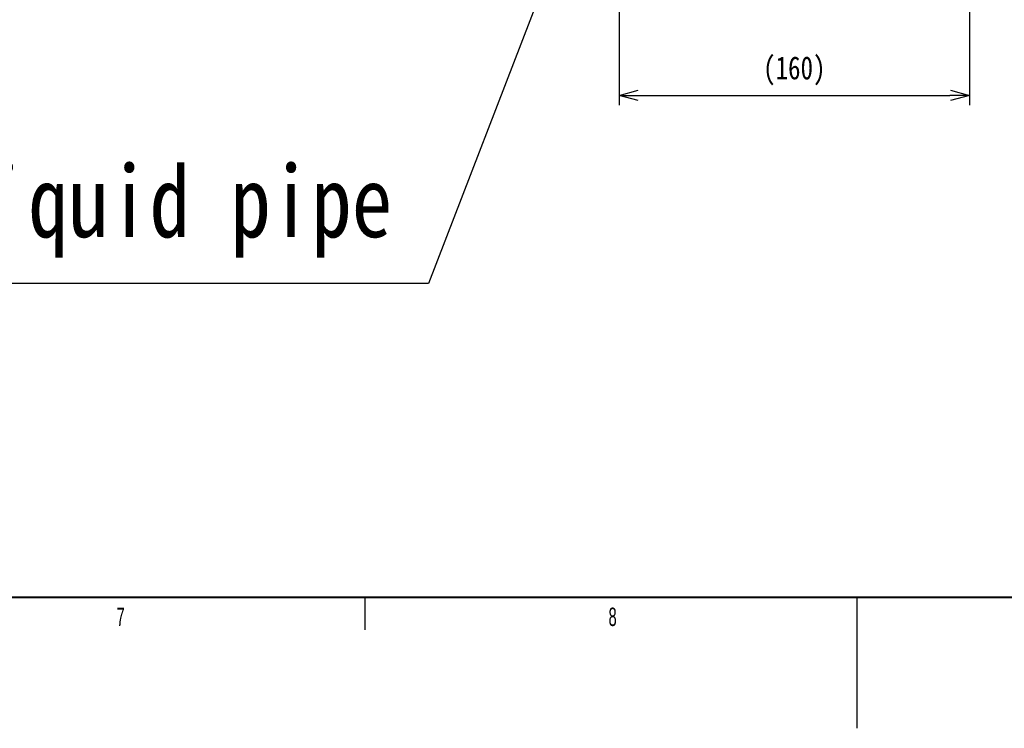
# Model space of a CAD drawing. Header units: millimetres. Extents: x 25 to 1935, y 715 to 2336.
# Tile 77 of 252: x 765 to 915, y 1495 to 1603. Entities that reach past the tile are written whole.
import ezdxf

# ---------------------------------------------------------------- set-up
doc = ezdxf.new("R2010")
doc.units = ezdxf.units.MM
doc.header["$LTSCALE"] = 2
doc.layers.get('0').update_dxf_attribs({"color": 2})
for name, color, linetype in [('DD0-1', 4, 'Continuous'), ('DD0-2', 4, 'Continuous'), ('尺寸线层', 4, 'Continuous'), ('标注层', 7, 'Continuous')]:
    doc.layers.add(name, color=color, linetype=linetype)
doc.layers.add('图框粗', color=7, linetype='Continuous', lineweight=40)
doc.layers.add('轮廓实线层', color=7, linetype='Continuous', lineweight=30)
doc.styles.add('FS2312', font='simsun.ttf', dxfattribs={"width": 0.8})
doc.styles.add('SLDTEXTSTYLE0', font='TXT', dxfattribs={"width": 0.6})
doc.dimstyles.get("Standard").update_dxf_attribs({"dimtxt": 3.5, "dimasz": 3, "dimexe": 1.5, "dimexo": 0.5, "dimgap": 1.5, "dimtad": 1, "dimdec": 1, "dimlfac": 5, "dimdsep": 46, "dimtxsty": 'FS2312', "dimblk1": 'OPEN', "dimblk2": 'OPEN', "dimsah": 1, "dimcen": 0, "dimclrd": 4, "dimclre": 4, "dimclrt": 4, "dimadec": 0, "dimazin": 0, "dimtfac": 1, "dimtdec": 1, "dimtmove": 1, "dimatfit": 3, "dimldrblk": 'OPEN', "dimfxl": 1, "dimtolj": 1, "dimtzin": 0, "dimarcsym": 1})
doc.dimstyles.new('副本 STANDARD', dxfattribs={"dimtxt": 3.5, "dimasz": 3, "dimexe": 1.5, "dimexo": 0.5, "dimgap": 1.5, "dimtad": 1, "dimdec": 1, "dimlfac": 3, "dimdsep": 46, "dimtxsty": 'FS2312', "dimblk1": 'OPEN', "dimblk2": 'OPEN', "dimsah": 1, "dimcen": 0, "dimclrd": 4, "dimclre": 4, "dimclrt": 4, "dimadec": 0, "dimazin": 0, "dimtfac": 1, "dimtdec": 1, "dimtmove": 1, "dimatfit": 3, "dimldrblk": 'OPEN', "dimfxl": 1, "dimtolj": 1, "dimtzin": 0, "dimarcsym": 1})

# ---------------------------------------------------------------- blocks, each defined once
blk = doc.blocks.new('_OPEN')
at = {"color": 0}
for p, q in [((0, 0), (-1, 0)), ((-0.966, 0.259), (0, 0)), ((0, 0), (-0.966, -0.259))]:
    blk.add_line(p, q, dxfattribs=at)
blk = doc.blocks.new('*D123')
at = {"color": 4, "lineweight": -2, "transparency": 16777216}
for p, q in [((856.08, 1636.13), (856.08, 1589.78)), ((909.48, 1633.56), (909.48, 1589.78)), ((859.08, 1591.28), (906.48, 1591.28))]:
    blk.add_line(p, q, dxfattribs=at)
at = {"layer": 'Defpoints', "color": 0, "transparency": 16777216}
for p in [(856.08, 1636.63), (909.48, 1634.06), (909.48, 1591.28)]:
    blk.add_point(p, dxfattribs=at)
at = {"color": 4, "lineweight": -2, "transparency": 16777216, "xscale": 3, "yscale": 3, "zscale": 3, "rotation": 180}
blk.add_blockref('_OPEN', (856.08, 1591.28), dxfattribs=at)
at = {"color": 4, "lineweight": -2, "transparency": 16777216, "xscale": 3, "yscale": 3, "zscale": 3}
blk.add_blockref('_OPEN', (909.48, 1591.28), dxfattribs=at)
at = {"color": 4, "transparency": 16777216, "insert": (882.78, 1595), "char_height": 3.5, "attachment_point": 5, "style": 'FS2312'}
blk.add_mtext('\\A1;(160)', dxfattribs=at)

msp = doc.modelspace()

# ---------------------------------------------------------------- linework, layer by layer
at = {"layer": 'DD0-2'}
msp.add_line((827.014, 1562.61), (753.625, 1562.598), dxfattribs=at)
at = {"layer": '图框粗', "color": 7}
msp.add_line((317.797, 1514.85), (1466.797, 1514.85), dxfattribs=at)
at = {"layer": '轮廓实线层', "color": 7}
for p, q in [((817.297, 1514.85), (817.297, 1509.85)), ((892.297, 1514.85), (892.297, 1494.85))]:
    msp.add_line(p, q, dxfattribs=at)

# ---------------------------------------------------------------- texts
at = {"layer": '尺寸线层', "insert": (750.584, 1566.542), "char_height": 5.46, "attachment_point": 7, "style": 'FS2312'}
msp.add_mtext('{\\W0.83; \\H2x;Liquid pipe}', dxfattribs=at)
at = {"layer": '标注层', "color": 7, "char_height": 2.8, "attachment_point": 1, "style": 'SLDTEXTSTYLE0'}
for s, insert in [('7', (779.462, 1513.239)), ('8', (854.462, 1513.239))]:
    msp.add_mtext(s, dxfattribs=dict(at, insert=insert))

# ---------------------------------------------------------------- dimensions: what is measured, and where the dimension line sits
dim = msp.add_linear_dim(base=(909.478, 1591.28), p1=(856.078, 1636.628), p2=(909.478, 1634.063), text='(<>)', dimstyle='副本 STANDARD', override={"dimdec": 0})
dim.commit()
dim.dimension.update_dxf_attribs({"geometry": '*D123', "text_midpoint": (882.778, 1594.997)})

# ---------------------------------------------------------------- leaders
at = {"layer": 'DD0-1'}
msp.add_leader([(854.661, 1634.174), (827.014, 1562.61)], dimstyle='Standard', override={"dimgap": 1.5, "dimtad": 0}, dxfattribs=at)

doc.saveas('drawing.dxf')
